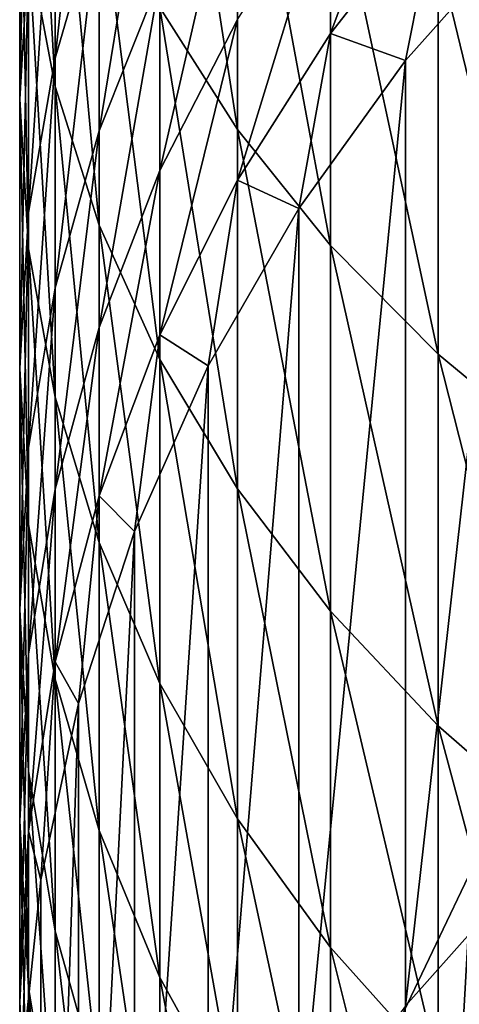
# Model space of a CAD drawing. Header units: metres. Extents: x -22 to 72, y -222 to 22.
# Tile 5 of 256: x -12 to -9, y -203 to -197. Entities that reach past the tile are written whole.
import ezdxf

# ---------------------------------------------------------------- set-up
doc = ezdxf.new("R2010")
doc.units = ezdxf.units.M
doc.layers.add('solid_509499_SW0002', color=7, linetype='CONTINUOUS')

msp = doc.modelspace()

# ---------------------------------------------------------------- linework, layer by layer
at = {"layer": 'solid_509499_SW0002'}
for points in [[(-8.485281, -197.01886, 280.053894), (-8.485281, -194.201797, 282.650177), (-9.276126, -193.63179, 281.989532)], [(-9.276126, -196.40683, 279.431976), (-8.485281, -197.01886, 280.053894), (-9.276126, -193.63179, 281.989532)], [(-11.769423, -197.268707, 270.558044), (-11.769423, -195.072784, 273.19104), (-11.942217, -194.203094, 272.416077)], [(-11.942217, -196.350159, 269.841644), (-11.769423, -197.268707, 270.558044), (-11.942217, -194.203094, 272.416077)], [(-10.583055, -197.548203, 275.396942), (-10.583055, -195.034866, 278.037872), (-11.086555, -194.288162, 277.279114)], [(-11.086555, -196.753418, 274.688721), (-10.583055, -197.548203, 275.396942), (-11.086555, -194.288162, 277.279114)], [(-11.769423, -197.084, 262.517151), (-11.769423, -195.414902, 265.155334), (-11.483284, -194.470062, 264.513275)], [(-11.483284, -196.099167, 261.938354), (-11.769423, -197.084, 262.517151), (-11.483284, -194.470062, 264.513275)], [(-12, -197.351212, 266.47113), (-12, -195.422684, 269.118317), (-11.942217, -194.495193, 268.394958)], [(-11.942217, -196.378372, 265.810059), (-12, -197.351212, 266.47113), (-11.942217, -194.495193, 268.394958)], [(-9.977635, -198.302307, 276.06897), (-9.977635, -195.743362, 278.757813), (-10.583055, -195.034866, 278.037872)], [(-10.583055, -197.548203, 275.396942), (-9.977635, -198.302307, 276.06897), (-10.583055, -195.034866, 278.037872)], [(-9.977635, -196.923126, 252.607101), (-9.977635, -195.903152, 255.255981), (-9.276126, -195.032059, 254.887375)], [(-9.276126, -196.02977, 252.296295), (-9.977635, -196.923126, 252.607101), (-9.276126, -195.032059, 254.887375)], [(-11.483284, -198.169479, 271.260559), (-11.483284, -195.925613, 273.95105), (-11.769423, -195.072784, 273.19104)], [(-11.769423, -197.268707, 270.558044), (-11.483284, -198.169479, 271.260559), (-11.769423, -195.072784, 273.19104)], [(-11.483284, -197.556198, 259.262299), (-11.483284, -196.099167, 261.938354), (-11.086555, -195.14325, 261.376556)], [(-11.086555, -196.565552, 258.764282), (-11.483284, -197.556198, 259.262299), (-11.086555, -195.14325, 261.376556)], [(-11.942217, -198.324066, 267.132202), (-11.942217, -196.350159, 269.841644), (-12, -195.422684, 269.118317)], [(-12, -197.351212, 266.47113), (-11.942217, -198.324066, 267.132202), (-12, -195.422684, 269.118317)], [(-11.942217, -198.088272, 263.107391), (-11.942217, -196.378372, 265.810059), (-11.769423, -195.414902, 265.155334)], [(-11.769423, -197.084, 262.517151), (-11.942217, -198.088272, 263.107391), (-11.769423, -195.414902, 265.155334)], [(-11.086555, -197.813782, 256.064484), (-11.086555, -196.565552, 258.764282), (-10.583055, -195.614426, 258.286102)], [(-10.583055, -196.833389, 255.649628), (-11.086555, -197.813782, 256.064484), (-10.583055, -195.614426, 258.286102)], [(-9.276126, -199.008469, 276.698242), (-9.276126, -196.40683, 279.431976), (-9.977635, -195.743362, 278.757813)], [(-9.977635, -198.302307, 276.06897), (-9.276126, -199.008469, 276.698242), (-9.977635, -195.743362, 278.757813)], [(-11.086555, -199.043793, 271.942474), (-11.086555, -196.753418, 274.688721), (-11.483284, -195.925613, 273.95105)], [(-11.483284, -198.169479, 271.260559), (-11.086555, -199.043793, 271.942474), (-11.483284, -195.925613, 273.95105)], [(-10.583055, -197.877121, 252.93898), (-10.583055, -196.833389, 255.649628), (-9.977635, -195.903152, 255.255981)], [(-9.977635, -196.923126, 252.607101), (-10.583055, -197.877121, 252.93898), (-9.977635, -195.903152, 255.255981)], [(-9.489309, -197.099365, 249.767746), (-9.977635, -196.923126, 252.607101), (-9.276126, -196.02977, 252.296295)], [(-8.697514, -196.210571, 249.521255), (-9.489309, -197.099365, 249.767746), (-9.276126, -196.02977, 252.296295)], [(-11.769423, -198.576813, 259.775391), (-11.769423, -197.084, 262.517151), (-11.483284, -196.099167, 261.938354)], [(-11.483284, -197.556198, 259.262299), (-11.769423, -198.576813, 259.775391), (-11.483284, -196.099167, 261.938354)], [(-9.489309, -203.24585, 227.604248), (-9.489309, -197.099365, 249.767746), (-8.697514, -196.210571, 249.521255)], [(-9.489309, -203.24585, 227.604248), (-8.697514, -196.210571, 249.521255), (-8.697567, -202.357117, 227.357773)], [(-12, -199.10231, 263.703369), (-12, -197.351212, 266.47113), (-11.942217, -196.378372, 265.810059)], [(-11.942217, -198.088272, 263.107391), (-12, -199.10231, 263.703369), (-11.942217, -196.378372, 265.810059)], [(-11.769423, -199.287537, 267.786926), (-11.769423, -197.268707, 270.558044), (-11.942217, -196.350159, 269.841644)], [(-11.942217, -198.324066, 267.132202), (-11.769423, -199.287537, 267.786926), (-11.942217, -196.350159, 269.841644)], [(-8.485281, -199.659912, 277.278748), (-8.485281, -197.01886, 280.053894), (-9.276126, -196.40683, 279.431976)], [(-9.276126, -199.008469, 276.698242), (-8.485281, -199.659912, 277.278748), (-9.276126, -196.40683, 279.431976)], [(-11.483284, -198.8349, 256.496582), (-11.483284, -197.556198, 259.262299), (-11.086555, -196.565552, 258.764282)], [(-11.086555, -197.813782, 256.064484), (-11.483284, -198.8349, 256.496582), (-11.086555, -196.565552, 258.764282)], [(-10.583055, -199.883224, 272.597168), (-10.583055, -197.548203, 275.396942), (-11.086555, -196.753418, 274.688721)], [(-11.086555, -199.043793, 271.942474), (-10.583055, -199.883224, 272.597168), (-11.086555, -196.753418, 274.688721)], [(-11.086555, -198.882568, 253.288773), (-11.086555, -197.813782, 256.064484), (-10.583055, -196.833389, 255.649628)], [(-10.583055, -197.877121, 252.93898), (-11.086555, -198.882568, 253.288773), (-10.583055, -196.833389, 255.649628)], [(-10.183731, -198.060776, 250.034363), (-10.583055, -197.877121, 252.93898), (-9.977635, -196.923126, 252.607101)], [(-9.489309, -197.099365, 249.767746), (-10.183731, -198.060776, 250.034363), (-9.977635, -196.923126, 252.607101)], [(-11.942217, -199.617569, 260.298615), (-11.942217, -198.088272, 263.107391), (-11.769423, -197.084, 262.517151)], [(-11.769423, -198.576813, 259.775391), (-11.942217, -199.617569, 260.298615), (-11.769423, -197.084, 262.517151)], [(-10.183717, -204.207245, 227.870865), (-10.183731, -198.060776, 250.034363), (-9.489309, -197.099365, 249.767746)], [(-10.183717, -204.207245, 227.870865), (-9.489309, -197.099365, 249.767746), (-9.489309, -203.24585, 227.604248)], [(-11.483284, -200.232376, 268.428986), (-11.483284, -198.169479, 271.260559), (-11.769423, -197.268707, 270.558044)], [(-11.769423, -199.287537, 267.786926), (-11.483284, -200.232376, 268.428986), (-11.769423, -197.268707, 270.558044)], [(-11.942217, -200.116348, 264.299347), (-11.942217, -198.324066, 267.132202), (-12, -197.351212, 266.47113)], [(-12, -199.10231, 263.703369), (-11.942217, -200.116348, 264.299347), (-12, -197.351212, 266.47113)], [(-11.769423, -199.886917, 256.941772), (-11.769423, -198.576813, 259.775391), (-11.483284, -197.556198, 259.262299)], [(-11.483284, -198.8349, 256.496582), (-11.769423, -199.886917, 256.941772), (-11.483284, -197.556198, 259.262299)], [(-9.977635, -200.679718, 273.218353), (-9.977635, -198.302307, 276.06897), (-10.583055, -197.548203, 275.396942)], [(-10.583055, -199.883224, 272.597168), (-9.977635, -200.679718, 273.218353), (-10.583055, -197.548203, 275.396942)], [(-11.483284, -199.929794, 253.653091), (-11.483284, -198.8349, 256.496582), (-11.086555, -197.813782, 256.064484)], [(-11.086555, -198.882568, 253.288773), (-11.483284, -199.929794, 253.653091), (-11.086555, -197.813782, 256.064484)], [(-10.773655, -199.084961, 250.318405), (-11.086555, -198.882568, 253.288773), (-10.583055, -197.877121, 252.93898)], [(-10.183731, -198.060776, 250.034363), (-10.773655, -199.084961, 250.318405), (-10.583055, -197.877121, 252.93898)], [(-10.773621, -205.231384, 228.154877), (-10.773655, -199.084961, 250.318405), (-10.183731, -198.060776, 250.034363)], [(-10.773621, -205.231384, 228.154877), (-10.183731, -198.060776, 250.034363), (-10.183717, -204.207245, 227.870865)], [(-12, -200.668457, 260.826904), (-12, -199.10231, 263.703369), (-11.942217, -198.088272, 263.107391)], [(-11.942217, -199.617569, 260.298615), (-12, -200.668457, 260.826904), (-11.942217, -198.088272, 263.107391)], [(-11.086555, -201.149445, 269.052155), (-11.086555, -199.043793, 271.942474), (-11.483284, -198.169479, 271.260559)], [(-11.483284, -200.232376, 268.428986), (-11.086555, -201.149445, 269.052155), (-11.483284, -198.169479, 271.260559)], [(-11.769423, -201.120621, 264.889587), (-11.769423, -199.287537, 267.786926), (-11.942217, -198.324066, 267.132202)], [(-11.942217, -200.116348, 264.299347), (-11.769423, -201.120621, 264.889587), (-11.942217, -198.324066, 267.132202)], [(-9.276126, -201.425568, 273.800049), (-9.276126, -199.008469, 276.698242), (-9.977635, -198.302307, 276.06897)], [(-9.977635, -200.679718, 273.218353), (-9.276126, -201.425568, 273.800049), (-9.977635, -198.302307, 276.06897)], [(-11.942217, -200.959702, 257.395721), (-11.942217, -199.617569, 260.298615), (-11.769423, -198.576813, 259.775391)], [(-11.769423, -199.886917, 256.941772), (-11.942217, -200.959702, 257.395721), (-11.769423, -198.576813, 259.775391)], [(-11.769423, -201.008698, 254.028442), (-11.769423, -199.886917, 256.941772), (-11.483284, -198.8349, 256.496582)], [(-11.483284, -199.929794, 253.653091), (-11.769423, -201.008698, 254.028442), (-11.483284, -198.8349, 256.496582)], [(-11.253026, -200.161392, 250.616928), (-11.483284, -199.929794, 253.653091), (-11.086555, -198.882568, 253.288773)], [(-10.773655, -199.084961, 250.318405), (-11.253026, -200.161392, 250.616928), (-11.086555, -198.882568, 253.288773)], [(-8.485281, -202.113617, 274.33667), (-8.485281, -199.659912, 277.278748), (-9.276126, -199.008469, 276.698242)], [(-9.276126, -201.425568, 273.800049), (-8.485281, -202.113617, 274.33667), (-9.276126, -199.008469, 276.698242)], [(-11.25301, -206.307846, 228.453415), (-11.253026, -200.161392, 250.616928), (-10.773655, -199.084961, 250.318405)], [(-11.25301, -206.307846, 228.453415), (-10.773655, -199.084961, 250.318405), (-10.773621, -205.231384, 228.154877)], [(-10.583055, -202.029953, 269.650482), (-10.583055, -199.883224, 272.597168), (-11.086555, -199.043793, 271.942474)], [(-11.086555, -201.149445, 269.052155), (-10.583055, -202.029953, 269.650482), (-11.086555, -199.043793, 271.942474)], [(-11.942217, -201.71933, 261.355225), (-11.942217, -200.116348, 264.299347), (-12, -199.10231, 263.703369)], [(-12, -200.668457, 260.826904), (-11.942217, -201.71933, 261.355225), (-12, -199.10231, 263.703369)], [(-11.483284, -202.105469, 265.468384), (-11.483284, -200.232376, 268.428986), (-11.769423, -199.287537, 267.786926)], [(-11.769423, -201.120621, 264.889587), (-11.483284, -202.105469, 265.468384), (-11.769423, -199.287537, 267.786926)], [(-12, -202.042908, 257.854095), (-12, -200.668457, 260.826904), (-11.942217, -199.617569, 260.298615)], [(-11.942217, -200.959702, 257.395721), (-12, -202.042908, 257.854095), (-11.942217, -199.617569, 260.298615)], [(-11.942217, -202.108902, 254.411194), (-11.942217, -200.959702, 257.395721), (-11.769423, -199.886917, 256.941772)], [(-11.769423, -201.008698, 254.028442), (-11.942217, -202.108902, 254.411194), (-11.769423, -199.886917, 256.941772)], [(-11.616925, -201.279053, 250.92688), (-11.769423, -201.008698, 254.028442), (-11.483284, -199.929794, 253.653091)], [(-11.253026, -200.161392, 250.616928), (-11.616925, -201.279053, 250.92688), (-11.483284, -199.929794, 253.653091)], [(-9.977635, -202.865402, 270.218201), (-9.977635, -200.679718, 273.218353), (-10.583055, -199.883224, 272.597168)], [(-10.583055, -202.029953, 269.650482), (-9.977635, -202.865402, 270.218201), (-10.583055, -199.883224, 272.597168)], [(-11.769423, -202.760101, 261.878448), (-11.769423, -201.120621, 264.889587), (-11.942217, -200.116348, 264.299347)], [(-11.942217, -201.71933, 261.355225), (-11.769423, -202.760101, 261.878448), (-11.942217, -200.116348, 264.299347)], [(-11.616932, -207.425552, 228.763382), (-11.616925, -201.279053, 250.92688), (-11.253026, -200.161392, 250.616928)], [(-11.616932, -207.425552, 228.763382), (-11.253026, -200.161392, 250.616928), (-11.25301, -206.307846, 228.453415)], [(-11.086555, -203.061371, 266.030212), (-11.086555, -201.149445, 269.052155), (-11.483284, -200.232376, 268.428986)], [(-11.483284, -202.105469, 265.468384), (-11.086555, -203.061371, 266.030212), (-11.483284, -200.232376, 268.428986)], [(-11.942217, -203.126129, 258.312469), (-11.942217, -201.71933, 261.355225), (-12, -200.668457, 260.826904)], [(-12, -202.042908, 257.854095), (-11.942217, -203.126129, 258.312469), (-12, -200.668457, 260.826904)], [(-9.276126, -203.647736, 270.749847), (-9.276126, -201.425568, 273.800049), (-9.977635, -200.679718, 273.218353)], [(-9.977635, -202.865402, 270.218201), (-9.276126, -203.647736, 270.749847), (-9.977635, -200.679718, 273.218353)], [(-12, -203.219803, 254.797668), (-12, -202.042908, 257.854095), (-11.942217, -200.959702, 257.395721)], [(-11.942217, -202.108902, 254.411194), (-12, -203.219803, 254.797668), (-11.942217, -200.959702, 257.395721)], [(-11.86162, -202.426437, 251.245071), (-11.942217, -202.108902, 254.411194), (-11.769423, -201.008698, 254.028442)], [(-11.616925, -201.279053, 250.92688), (-11.86162, -202.426437, 251.245071), (-11.769423, -201.008698, 254.028442)], [(-11.483284, -203.780716, 262.391541), (-11.483284, -202.105469, 265.468384), (-11.769423, -201.120621, 264.889587)], [(-11.769423, -202.760101, 261.878448), (-11.483284, -203.780716, 262.391541), (-11.769423, -201.120621, 264.889587)], [(-10.583055, -203.979156, 266.569611), (-10.583055, -202.029953, 269.650482), (-11.086555, -201.149445, 269.052155)], [(-11.086555, -203.061371, 266.030212), (-10.583055, -203.979156, 266.569611), (-11.086555, -201.149445, 269.052155)], [(-11.861629, -208.572983, 229.081589), (-11.86162, -202.426437, 251.245071), (-11.616925, -201.279053, 250.92688)], [(-11.861629, -208.572983, 229.081589), (-11.616925, -201.279053, 250.92688), (-11.616932, -207.425552, 228.763382)], [(-8.485281, -204.369446, 271.240265), (-8.485281, -202.113617, 274.33667), (-9.276126, -201.425568, 273.800049)], [(-9.276126, -203.647736, 270.749847), (-8.485281, -204.369446, 271.240265), (-9.276126, -201.425568, 273.800049)], [(-11.769423, -204.198914, 258.766449), (-11.769423, -202.760101, 261.878448), (-11.942217, -201.71933, 261.355225)], [(-11.942217, -203.126129, 258.312469), (-11.769423, -204.198914, 258.766449), (-11.942217, -201.71933, 261.355225)], [(-11.942217, -204.330704, 255.184143), (-11.942217, -203.126129, 258.312469), (-12, -202.042908, 257.854095)], [(-12, -203.219803, 254.797668), (-11.942217, -204.330704, 255.184143), (-12, -202.042908, 257.854095)], [(-9.977635, -204.849976, 267.081421), (-9.977635, -202.865402, 270.218201), (-10.583055, -202.029953, 269.650482)], [(-10.583055, -203.979156, 266.569611), (-9.977635, -204.849976, 267.081421), (-10.583055, -202.029953, 269.650482)], [(-11.984598, -203.591797, 251.568253), (-12, -203.219803, 254.797668), (-11.942217, -202.108902, 254.411194)], [(-11.86162, -202.426437, 251.245071), (-11.984598, -203.591797, 251.568253), (-11.942217, -202.108902, 254.411194)], [(-11.086555, -204.771362, 262.889557), (-11.086555, -203.061371, 266.030212), (-11.483284, -202.105469, 265.468384)], [(-11.483284, -203.780716, 262.391541), (-11.086555, -204.771362, 262.889557), (-11.483284, -202.105469, 265.468384)], [(-9.055966, -202.356857, 240.329483), (-9.521989, -203.327499, 240.598663), (-9.055965, -204.461365, 232.740891)], [(-9.055966, -202.356857, 240.329483), (-9.055966, -211.610123, 242.895645), (-9.521989, -210.639481, 242.626465)], [(-9.055966, -202.356857, 240.329483), (-9.521989, -210.639481, 242.626465), (-9.521989, -203.327499, 240.598663)], [(-9.489309, -217.4021, 231.530121), (-9.489309, -203.24585, 227.604248), (-8.697567, -202.357117, 227.357773)], [(-8.697567, -218.290833, 231.776581), (-9.489309, -217.4021, 231.530121), (-8.697567, -202.357117, 227.357773)], [(-11.861629, -208.572983, 229.081589), (-11.984598, -203.591797, 251.568253), (-11.86162, -202.426437, 251.245071)], [(-11.483284, -205.250931, 259.211609), (-11.483284, -203.780716, 262.391541), (-11.769423, -202.760101, 261.878448)], [(-11.769423, -204.198914, 258.766449), (-11.483284, -205.250931, 259.211609), (-11.769423, -202.760101, 261.878448)], [(-9.276126, -205.665451, 267.560669), (-9.276126, -203.647736, 270.749847), (-9.977635, -202.865402, 270.218201)], [(-9.977635, -204.849976, 267.081421), (-9.276126, -205.665451, 267.560669), (-9.977635, -202.865402, 270.218201)], [(-10.583055, -205.722488, 263.367737), (-10.583055, -203.979156, 266.569611), (-11.086555, -203.061371, 266.030212)], [(-11.086555, -204.771362, 262.889557), (-10.583055, -205.722488, 263.367737), (-11.086555, -203.061371, 266.030212)], [(-11.769423, -205.430908, 255.56691), (-11.769423, -204.198914, 258.766449), (-11.942217, -203.126129, 258.312469)], [(-11.942217, -204.330704, 255.184143), (-11.769423, -205.430908, 255.56691), (-11.942217, -203.126129, 258.312469)], [(-8.798017, -203.095276, 231.713455), (-9.418036, -204.015289, 231.968597), (-8.798059, -204.057388, 228.2444)], [(-8.782822, -203.995819, 232.611786), (-9.418036, -204.015289, 231.968597), (-8.798017, -203.095276, 231.713455)], [(-11.984598, -204.763168, 251.893112), (-11.942217, -204.330704, 255.184143), (-12, -203.219803, 254.797668)], [(-11.984598, -203.591797, 251.568253), (-11.984598, -204.763168, 251.893112), (-12, -203.219803, 254.797668)]]:
    msp.add_3dface(points, dxfattribs=at)

doc.saveas('drawing.dxf')
